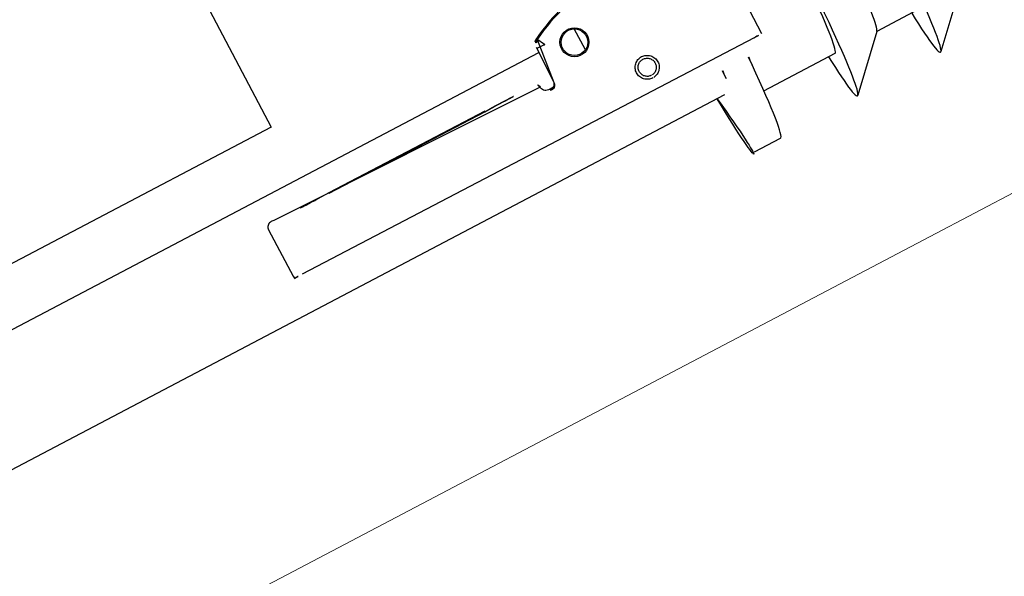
# Model space of a CAD drawing. Header units: metres. Extents: x 7408630 to 7411134, y 5569633 to 5570339.
# Tile 110 of 256: x 7410479.6412 to 7410479.809, y 5569931.8645 to 5569931.9594. Entities that reach past the tile are written whole.
import ezdxf
from ezdxf.enums import TextEntityAlignment as Align

# ---------------------------------------------------------------- set-up
doc = ezdxf.new("R2010")
doc.units = ezdxf.units.M
doc.header["$MEASUREMENT"] = 0
doc.layers.add('0-wypos-sanitarne', color=1, linetype='Continuous')
for name, color, linetype, lineweight in [('Istn-sciany', 3, 'Continuous', 20), ('OPIS POM NOWE', 140, 'Continuous', 5), ('Opis_pom', 9, 'Continuous', 18)]:
    doc.layers.add(name, color=color, linetype=linetype, lineweight=lineweight)
doc.styles.add('ARIAL', font='tahoma.ttf')

# ---------------------------------------------------------------- blocks, each defined once
blk = doc.blocks.new('99400_TOP')
for points in [[(-0.24136, 0.17331), (-0.23341, 0.17331), (-0.22548, 0.18145)], [(-0.22538, 0.17331), (-0.21743, 0.17331), (-0.2095, 0.18145)], [(-0.18941, 0.18181), (-0.19441, 0.18181)], [(-0.19567, 0.17331), (-0.20939, 0.17331)], [(-0.18941, 0.17081), (-0.04454, 0.17081), (-0.04035, 0.17071), (-0.03616, 0.17042), (-0.032, 0.16993), (-0.02786, 0.16925), (-0.02376, 0.16837), (-0.0197, 0.16731), (-0.0157, 0.16606), (-0.01176, 0.16462), (-0.00789, 0.163), (-0.0041, 0.1612), (-0.0004, 0.15923), (0.0032, 0.15708), (0.00671, 0.15478), (0.0101, 0.1523), (0.01337, 0.14968)], [(-0.19839, 0.16455), (-0.11148, 0.16437)], [(-0.16479, 0.14865), (-0.16466, 0.1552), (-0.16464, 0.15536), (-0.1646, 0.15551), (-0.16454, 0.15566), (-0.16445, 0.15579), (-0.16435, 0.15591), (-0.16422, 0.15601), (-0.16408, 0.15609), (-0.16394, 0.15614), (-0.16348, 0.15622), (-0.1638, 0.15623), (-0.16395, 0.15623)], [(-0.172, 0.15297), (-0.172, 0.14892)], [(-0.12195, 0.15427), (-0.15195, 0.15433)], [(-0.15195, 0.15423), (-0.12195, 0.15417)], [(0.16493, 0.14968), (-0.16477, 0.14968)], [(-0.11847, 0.04968), (-0.11847, 0.13968), (0.11153, 0.13968), (0.11153, 0.04968)]]:
    blk.add_lwpolyline(points)
for points in [[(-0.19989, 0.16454), (-0.19995, 0.15554, 0.009369), (-0.19993, 0.15511), (-0.19991, 0.15494), (-0.19986, 0.15477), (-0.19978, 0.15461), (-0.19968, 0.15447), (-0.19955, 0.15435), (-0.1994, 0.15426), (-0.19924, 0.15419), (-0.19907, 0.15415), (-0.19895, 0.15414), (-0.1988, 0.15414)], [(-0.16412, 0.15607), (-0.16324, 0.15607), (-0.16303, 0.15604), (-0.16282, 0.15598), (-0.16264, 0.15587), (-0.16249, 0.15572), (-0.16236, 0.15555), (-0.16228, 0.15535), (-0.16224, 0.15515, 0.002299), (-0.16224, 0.15503, 0.40455), (-0.16124, 0.15406), (-0.11145, 0.15396), (-0.11127, 0.15396), (-0.11111, 0.15396), (-0.11099, 0.15396), (-0.11083, 0.15397), (-0.11065, 0.15401), (-0.11048, 0.15408), (-0.11033, 0.15418), (-0.1102, 0.1543), (-0.11009, 0.15445), (-0.11001, 0.15461), (-0.10996, 0.15479), (-0.10995, 0.15497), (-0.10997, 0.16396), (-0.10998, 0.16435)], [(-0.19623, 0.15644), (-0.19587, 0.15638), (-0.19555, 0.15617), (-0.19533, 0.15585), (-0.19523, 0.1555), (-0.19513, 0.14894), (-0.19513, 0.14888, 0.265347), (-0.19435, 0.14762, 0.125711), (-0.17997, 0.14391, 0.125711), (-0.16558, 0.14756, 0.26954), (-0.16479, 0.14885), (-0.16467, 0.1554), (-0.16464, 0.15562), (-0.16456, 0.15583), (-0.16444, 0.15601), (-0.16428, 0.15617), (-0.16409, 0.15628), (-0.16388, 0.15635), (-0.16368, 0.15638)], [(-0.172, 0.14478), (-0.17117, 0.14502), (-0.17034, 0.14528), (-0.16952, 0.14557), (-0.16871, 0.14588), (-0.16791, 0.14622), (-0.16712, 0.14657), (-0.16635, 0.14695), (-0.16558, 0.14736), (-0.16557, 0.14736, 0.269546), (-0.16479, 0.14865)]]:
    blk.add_lwpolyline(points, format="xyb")
for points in [[(-0.17994, 0.16256), (-0.17974, 0.16255), (-0.17954, 0.16252), (-0.17934, 0.16247), (-0.17915, 0.1624), (-0.17897, 0.16231), (-0.1788, 0.16221), (-0.17864, 0.16209), (-0.17849, 0.16196), (-0.17836, 0.16181), (-0.17824, 0.16165), (-0.17813, 0.16147), (-0.17805, 0.16129), (-0.17798, 0.1611), (-0.17793, 0.16091), (-0.1779, 0.16071), (-0.17789, 0.16051), (-0.1779, 0.16031), (-0.17793, 0.16011), (-0.17798, 0.15991), (-0.17805, 0.15972), (-0.17814, 0.15954), (-0.17824, 0.15937), (-0.17836, 0.15921), (-0.1785, 0.15906), (-0.17865, 0.15893), (-0.17881, 0.15881), (-0.17898, 0.1587), (-0.17916, 0.15862), (-0.17935, 0.15855), (-0.17955, 0.1585), (-0.17975, 0.15847), (-0.17995, 0.15846), (-0.18015, 0.15847), (-0.18035, 0.1585), (-0.18054, 0.15855), (-0.18073, 0.15862), (-0.18091, 0.15871), (-0.18108, 0.15881), (-0.18124, 0.15893), (-0.18139, 0.15907), (-0.18153, 0.15922), (-0.18165, 0.15938), (-0.18175, 0.15955), (-0.18184, 0.15973), (-0.1819, 0.15992), (-0.18195, 0.16012), (-0.18198, 0.16031), (-0.18199, 0.16052), (-0.18198, 0.16072), (-0.18195, 0.16091), (-0.1819, 0.16111), (-0.18183, 0.1613), (-0.18175, 0.16148), (-0.18164, 0.16165), (-0.18152, 0.16181), (-0.18139, 0.16196), (-0.18124, 0.1621), (-0.18108, 0.16222), (-0.1809, 0.16232), (-0.18072, 0.1624), (-0.18053, 0.16247), (-0.18034, 0.16252), (-0.18014, 0.16255)], [(-0.17994, 0.16205), (-0.17979, 0.16205), (-0.17964, 0.16202), (-0.17949, 0.16199), (-0.17935, 0.16194), (-0.17921, 0.16187), (-0.17908, 0.16179), (-0.17896, 0.1617), (-0.17884, 0.1616), (-0.17874, 0.16149), (-0.17865, 0.16136), (-0.17857, 0.16123), (-0.17851, 0.1611), (-0.17846, 0.16095), (-0.17842, 0.1608), (-0.1784, 0.16065), (-0.17839, 0.1605), (-0.1784, 0.16035), (-0.17842, 0.1602), (-0.17846, 0.16005), (-0.17851, 0.15991), (-0.17858, 0.15977), (-0.17866, 0.15964), (-0.17875, 0.15952), (-0.17885, 0.15941), (-0.17896, 0.1593), (-0.17908, 0.15921), (-0.17921, 0.15914), (-0.17935, 0.15907), (-0.1795, 0.15902), (-0.17964, 0.15898), (-0.17979, 0.15896), (-0.17995, 0.15895), (-0.1801, 0.15896), (-0.18025, 0.15899), (-0.18039, 0.15902), (-0.18054, 0.15907), (-0.18067, 0.15914), (-0.18081, 0.15922), (-0.18093, 0.15931), (-0.18104, 0.15941), (-0.18114, 0.15952), (-0.18123, 0.15965), (-0.18131, 0.15978), (-0.18138, 0.15991), (-0.18143, 0.16006), (-0.18146, 0.16021), (-0.18148, 0.16036), (-0.18149, 0.16051), (-0.18148, 0.16066), (-0.18146, 0.16081), (-0.18142, 0.16096), (-0.18137, 0.1611), (-0.18131, 0.16124), (-0.18123, 0.16137), (-0.18114, 0.16149), (-0.18104, 0.1616), (-0.18092, 0.1617), (-0.1808, 0.1618), (-0.18067, 0.16187), (-0.18053, 0.16194), (-0.18039, 0.16199), (-0.18024, 0.16203), (-0.18009, 0.16205)]]:
    blk.add_lwpolyline(points, close=True)
blk.add_lwpolyline([(-0.1648, 0.14889), (-0.16481, 0.14889), (-0.16484, 0.1489), (-0.16497, 0.1489), (-0.16603, 0.14893), (-0.16612, 0.14893), (-0.16616, 0.14893), (-0.1662, 0.14893), (-0.16623, 0.14894), (-0.16627, 0.14895), (-0.1663, 0.14893), (-0.1663, 0.1489), (-0.16627, 0.14888), (-0.16625, 0.14885), (-0.16623, 0.14881), (-0.16621, 0.14878), (-0.16619, 0.14875), (-0.16561, 0.14767), (-0.16559, 0.14763), (-0.16558, 0.1476, 0.269546)], format="xyb", close=True)
for radius in [0.00247, 0.00227]:
    blk.add_circle((-0.17096, 0.15095), radius)
for centre, major_axis, ratio, start_param, end_param in [((-0.18941, 0.12581), (0, 0.056), 0.04256, 5.645661, 6.988802), ((-0.24136, 0.12581), (0, 0.0557), 0.04256, 5.733752, 6.988802), ((-0.22538, 0.12581), (0, 0.0557), 0.04256, 5.733752, 6.988802), ((-0.20939, 0.12581), (0, 0.0557), 0.04256, 5.733752, 6.988802), ((-0.19441, 0.12581), (0, 0.056), 0.04256, 0, 0.705617), ((-0.21738, 0.12581), (0, 0.0475), 0.04256, 0.043665, 0.705617), ((-0.20939, 0.12581), (0, 0.0475), 0.04256, 0, 0.705617), ((-0.20939, 0.12581), (0, 0.0557), 0.04256, 0.705617, 3.691026), ((-0.19441, 0.12581), (0, 0.056), 0.04256, 0.705617, 0.806963), ((-0.18941, 0.12581), (0, 0.056), 0.04256, 0.705617, 0.807212), ((-0.19839, 0.16453), (-0.0015, 0), 0.008726, 4.712674, 6.283151), ((-0.11148, 0.16436), (-0.0015, 0), 0.008726, 3.141878, 4.712682), ((-0.16324, 0.15707), (-0.000002, -0.001), 0.000289, 6.274459, 6.283185), ((-0.15195, 0.15428), (0.0055, -0.00001), 0.008726, 1.571085, 4.712678), ((-0.12195, 0.15422), (0.0055, -0.00001), 0.008726, 4.712678, 7.854271), ((-0.16529, 0.14886), (0.0005, -0.00001), 0.000006, 6.282744, 6.283185)]:
    blk.add_ellipse(centre, major_axis=major_axis, ratio=ratio, start_param=start_param, end_param=end_param)
blk = doc.blocks.new('A$Cff2eaf8b')
blk.add_blockref('99400_TOP', (0, -0.08218))
blk = doc.blocks.new('A$C142d3faa')
at = {"layer": 'Istn-sciany'}
blk.add_lwpolyline([(386.22536, 4530.60619), (546.22536, 4530.60619)], dxfattribs=at)
at = {"layer": '0-wypos-sanitarne', "xscale": 100, "yscale": 100, "zscale": 100, "rotation": 180}
blk.add_blockref('A$Cff2eaf8b', (444.44764, 4543.23664), dxfattribs=at)
at = {"layer": 'OPIS POM NOWE', "style": 'ARIAL'}
for tag, p in [('E1,4', (2085.45351, 1677.90272)), ('E1,4', (2642.56507, 1467.09858)), ('E1,4', (2887.55495, 1334.66914)), ('E1,1', (2346.15173, 945.30692)), ('E1,2', (2380.28977, 731.46058)), ('E1,4', (3248.92697, 423.56227)), ('E1,3', (2269.29047, 389.84746)), ('E1,5', (4145.39689, -41.41678))]:
    blk.add_attdef(tag, text='', height=23.936, dxfattribs=at).set_placement(p, align=Align.MIDDLE_CENTER)
at = {"layer": 'Opis_pom', "ltscale": 0.7, "style": 'ARIAL'}
for tag, p in [('B1,18', (784.17545, 4749.37691)), ('B1,21', (1474.16062, 4744.55225)), ('B1/17', (593.195, 4721.36004)), ('1,23', (2643.87974, 4721.36004)), ('1,22', (2015.9973, 4715.61993)), ('A1,1', (-123.27527, 4710.79271)), ('B1,1', (2964.21389, 4687.19476)), ('B1,19', (983.47704, 4684.25047)), ('A1,6', (-365.37937, 4657.22679)), ('A1,16', (198.20726, 4631.43636)), ('B1,20', (1267.19488, 4624.63245)), ('B1,3', (3298.01304, 4567.23582)), ('B1,4', (4545.10985, 4480.62225)), ('A1,5', (-782.1155, 4446.93269)), ('A1,2', (-186.91937, 4425.11232)), ('A1,15', (198.20726, 4391.00084)), ('B1,2', (2872.01208, 4302.45919)), ('A1,3', (-121.28956, 4150.90563)), ('B1,8', (2427.38319, 4053.12316)), ('B1,6', (4754.92624, 3940.33462)), ('A1,4', (-837.67923, 3920.77219)), ('B1,14', (401.20606, 3890.99898)), ('B1,13', (1255.28314, 3857.26479)), ('B1,5', (4487.88744, 3854.52406)), ('B1,10', (1961.59927, 3852.27607)), ('B1,9', (2126.78184, 3827.24689)), ('B1,7', (3203.17952, 3799.68363)), ('B1,11', (2118.65879, 3658.83867)), ('B1,12', (1949.47729, 3633.25719)), ('C1,2', (2894.60473, 3427.28336)), ('C1,3', (2160.24672, 3198.45588)), ('C1,1', (3129.25555, 2706.44899)), ('C1,4', (2077.33924, 2485.4131)), ('C1,5', (2131.38321, 2180.30979)), ('C1,10', (3196.04343, 2172.92088)), ('C1,9', (3215.99552, 1907.6342)), ('C1,6', (2168.07384, 1819.58528)), ('D0,18', (1348.65318, 1483.78164)), ('C1,8', (2890.19555, 1472.29709)), ('C1,7', (2247.74624, 1432.40489)), ('D,03', (680.14667, 1361.20684)), ('D0,15', (1769.82602, 1360.28568)), ('D,07', (301.65348, 1339.2086)), ('D0,6', (-189.6235, 1299.11733)), ('D0,8', (-573.60597, 1280.79442)), ('D0,2', (1011.71883, 1184.66707)), ('D0,4', (520.2942, 1181.60376)), ('D0,14', (1790.01141, 1156.00202)), ('D,05', (264.32997, 1077.69749)), ('D0,13', (1760.78024, 974.27002)), ('D0,09', (-770.07094, 944.55513)), ('D0,1', (999.98875, 928.60626)), ('D0,10', (-751.07239, 564.55801)), ('D0,11', (-751.07239, 336.73827)), ('D0,12', (198.7439, 306.39703))]:
    blk.add_attdef(tag, text='', height=11.968, dxfattribs=at).set_placement(p, align=Align.MIDDLE_CENTER)

msp = doc.modelspace()

# ---------------------------------------------------------------- block references
at = {"xscale": 0.01, "yscale": 0.01, "zscale": 0.01, "rotation": 27.75854060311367}
msp.add_blockref('A$C142d3faa', (7410496.7794, 5569889.66285), dxfattribs=at)

doc.saveas('drawing.dxf')
